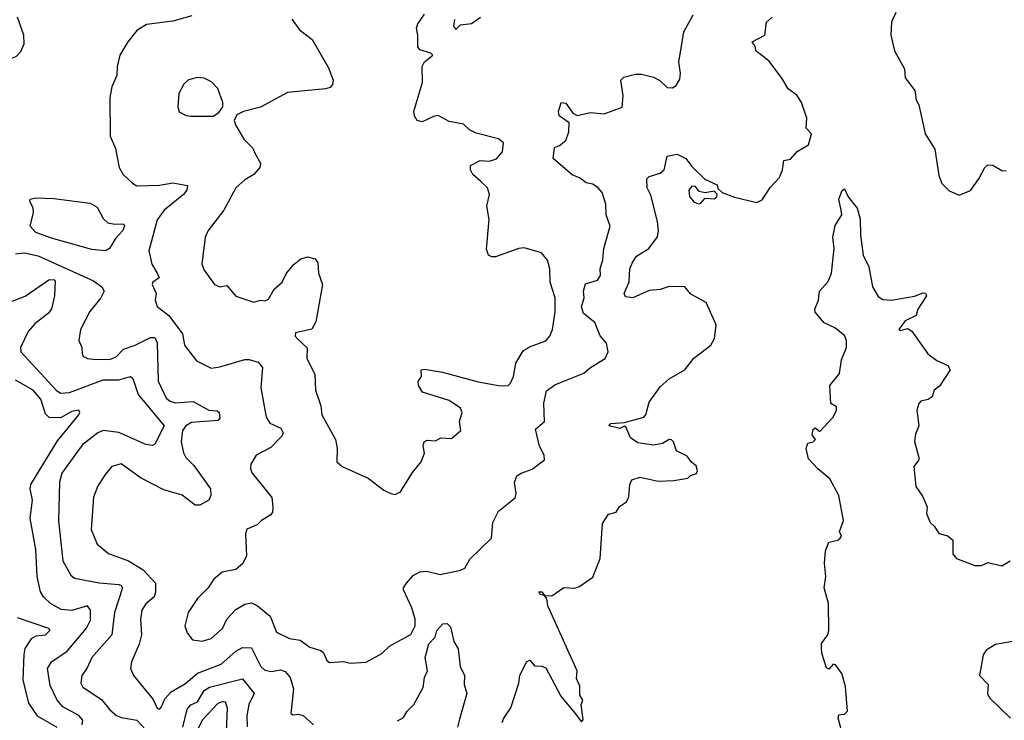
# Model space of a CAD drawing. Extents: x 1921360 to 2014538, y 768294 to 907744.
# Tile 58 of 256: x 1968893 to 1973276, y 788035 to 791153. Entities that reach past the tile are written whole.
import ezdxf

# ---------------------------------------------------------------- set-up
doc = ezdxf.new("R2010")
doc.units = 0

msp = doc.modelspace()

# ---------------------------------------------------------------- linework, layer by layer
at = {"layer": '0CON10XD'}
for points in [[(1968265.6, 791175.6), (1968262.1, 791142.1), (1968308, 791045), (1968360.9, 791000.9), (1968385, 790971.2), (1968435, 790948), (1968495, 790896.7), (1968527, 790883), (1968537, 790883), (1968546.4, 790893.6), (1968546.2, 790935), (1968552.5, 790947.5), (1968605, 790950), (1968637, 790973), (1968675, 791020), (1968695, 791030), (1968755, 791024), (1968825, 790967.8), (1968878.8, 790991.2), (1968898.3, 791011.7), (1968913.9, 791046.1), (1968912, 791085), (1968884.3, 791165)], [(1969659.7, 791170.3), (1969575, 791146.7), (1969457.4, 791132.6), (1969414.4, 791105), (1969374.7, 791055.3), (1969339.4, 790995), (1969326.7, 790945), (1969325.5, 790905), (1969303.9, 790855), (1969294.4, 790805), (1969295.6, 790635), (1969319.8, 790579.8), (1969336.7, 790495), (1969354.7, 790464.7), (1969395, 790425.7), (1969415, 790414.3), (1969515, 790416.8), (1969575, 790427.1), (1969640, 790415), (1969637.5, 790395), (1969622.5, 790375), (1969536.9, 790305), (1969505, 790262), (1969467.5, 790125), (1969480.9, 790065), (1969505.8, 790025.8), (1969514, 790005), (1969486.7, 789985), (1969483.8, 789975), (1969500.8, 789935), (1969496, 789905), (1969505, 789876.7), (1969557.1, 789837.1), (1969618.4, 789755), (1969627.1, 789705), (1969680, 789635), (1969745, 789602.5), (1969785, 789608.1), (1969895, 789640.4), (1969915, 789640.4), (1969955, 789628.9), (1969973.6, 789605), (1969966.7, 789515), (1969990, 789385), (1970007.6, 789357.6), (1970055.7, 789335), (1970065.7, 789314.3), (1970060.2, 789299.8), (1970010.9, 789249.1), (1969945.8, 789215), (1969922.5, 789175), (1969921.1, 789155), (1969928.1, 789135), (1970016.1, 789026.1), (1970020.6, 788985), (1970018.7, 788961.3), (1970010.9, 788949.1), (1969970, 788925), (1969950, 788905), (1969905, 788886), (1969898.6, 788865), (1969903, 788767), (1969887.4, 788732.6), (1969855, 788705.5), (1969795, 788694.4), (1969757.2, 788662.8), (1969732.5, 788625), (1969685, 788576.9), (1969643.6, 788515), (1969628.6, 788455), (1969639.2, 788425), (1969663.1, 788393.1), (1969705, 788387.2), (1969745, 788399.4), (1969795.9, 788444.1), (1969815, 788485.6), (1969855, 788528.5), (1969895, 788551.8), (1969925, 788557.5), (1969951.4, 788545), (1970007.8, 788497.8), (1970036.8, 788426.8), (1970095, 788399.4), (1970141.7, 788391.7), (1970185, 788360), (1970233.3, 788345), (1970246, 788335), (1970260.9, 788300.9), (1970272.5, 788292.5), (1970335, 788296.7), (1970365, 788288.8), (1970435, 788293.8), (1970505, 788332.5), (1970540, 788365), (1970574, 788385), (1970635, 788417.1), (1970653.8, 788455), (1970653.7, 788485), (1970639.6, 788535), (1970602.2, 788615), (1970601.8, 788625), (1970614.7, 788645), (1970645, 788679.6), (1970675, 788695.5), (1970705, 788698.5), (1970764.6, 788684.6), (1970855, 788703.2), (1970875, 788712.9), (1970897.1, 788752.9), (1970993.8, 788845), (1970999.5, 788915), (1971025, 788966.4), (1971099.2, 789025), (1971104, 789045), (1971096.4, 789093.6), (1971107, 789123), (1971125, 789135.6), (1971175, 789152.9), (1971229.5, 789195), (1971227.5, 789215), (1971207.2, 789255), (1971189.5, 789330.5), (1971230, 789365), (1971227.2, 789447.2), (1971238.1, 789501.9), (1971275, 789528.7), (1971308.2, 789541.8), (1971405, 789580), (1971435, 789605.7), (1971500, 789645), (1971513.1, 789675), (1971505, 789713.8), (1971476.9, 789746.9), (1971453.9, 789805), (1971403.8, 789845), (1971393.8, 789875), (1971405.7, 789915), (1971403.4, 789945), (1971412.7, 789977.3), (1971465.2, 789994.8), (1971478.8, 790015), (1971477.3, 790045), (1971489.3, 790085), (1971493.1, 790135), (1971521.2, 790235), (1971504.4, 790285), (1971502.7, 790332.7), (1971486, 790385), (1971468, 790405), (1971445, 790420.8), (1971415, 790426.7), (1971387.8, 790447.8), (1971353, 790463), (1971268, 790535), (1971274, 790585), (1971297, 790593), (1971324.2, 790615), (1971338.6, 790655), (1971340, 790695), (1971294.4, 790725), (1971292.5, 790745), (1971304, 790785), (1971325, 790781.2), (1971343, 790757), (1971355, 790737.5), (1971375, 790727.5), (1971435, 790740), (1971495, 790733.8), (1971575, 790763.8), (1971579.4, 790815), (1971570, 790885), (1971582.5, 790897.5), (1971635, 790911.5), (1971661.5, 790911.5), (1971715, 790898.2), (1971742.4, 790882.4), (1971775, 790851.4), (1971799.2, 790850.8), (1971815, 790860), (1971832, 790888), (1971834.3, 790915), (1971827.1, 790965), (1971850, 791100), (1971890.8, 791175)], [(1970667, 789543), (1970682.5, 789565), (1970680, 789595), (1970695, 789598.6), (1970775, 789585.2), (1970935, 789541.4), (1971025.2, 789524.8), (1971065.9, 789524.1), (1971078.1, 789535), (1971092.2, 789565), (1971102.7, 789625), (1971135, 789680), (1971162.1, 789697.9), (1971235.4, 789724.6), (1971252.9, 789745), (1971265.5, 789774.5), (1971276.8, 789853.2), (1971276.7, 789915), (1971254.3, 789985), (1971253.3, 790045), (1971242.6, 790082.6), (1971216.2, 790116.2), (1971138.6, 790138.6), (1971115, 790135.7), (1971011.7, 790098.3), (1970995, 790097.5), (1970980.8, 790105), (1970971.9, 790131.9), (1970983.8, 790263.8), (1970973.3, 790325), (1970984.3, 790375), (1970975.6, 790405), (1970945, 790434.3), (1970910.8, 790465), (1970900, 790485), (1970900, 790505), (1970943.2, 790526.8), (1970985, 790523.3), (1971016.3, 790533.7), (1971043.1, 790565), (1971046.9, 790605), (1971025, 790623.1), (1970925, 790648.1), (1970895, 790663.3), (1970868.6, 790688.6), (1970805, 790700.8), (1970756.7, 790726.7), (1970735, 790722.5), (1970685, 790698.6), (1970662, 790705), (1970650.6, 790725), (1970648.2, 790745), (1970686.2, 790875), (1970685.5, 790945), (1970695, 790965.6), (1970732, 790995), (1970724.3, 791004.3), (1970675, 791020), (1970665, 791032.5), (1970665.6, 791085), (1970659.5, 791115), (1970665.5, 791135), (1970695, 791177.5)], [(1970829.2, 791155), (1970824.4, 791124.4), (1970835, 791110), (1970855, 791130), (1970905, 791136), (1970945, 791164)], [(1971816.7, 789235), (1971804.3, 789274.3), (1971795, 789282.9), (1971784.8, 789285.2), (1971755, 789267.7), (1971715, 789259.6), (1971645, 789269.7), (1971613, 789293), (1971591.5, 789341.5), (1971585, 789344.4), (1971565, 789334.5), (1971516.2, 789345), (1971525, 789355.6), (1971585, 789360), (1971672.5, 789385), (1971680.6, 789395), (1971695, 789451.2), (1971745, 789519.4), (1971785, 789554.4), (1971854.3, 789595.7), (1971895, 789646.7), (1971970, 789705), (1971986.7, 789735), (1971993.3, 789795), (1971948.8, 789895), (1971881.4, 789931.4), (1971854.1, 789964.1), (1971785, 789966), (1971745, 789952.2), (1971695, 789947.5), (1971622.5, 789915), (1971590, 789920), (1971584.4, 789935), (1971606.9, 789986.9), (1971610, 790045), (1971619.8, 790070.2), (1971639.6, 790100.4), (1971694.4, 790135), (1971732.4, 790187.6), (1971737.5, 790215), (1971732.7, 790255), (1971702.4, 790372.4), (1971686.7, 790405), (1971685.6, 790445), (1971695.8, 790455), (1971745, 790470.6), (1971762.5, 790485), (1971775, 790546.7), (1971820, 790555), (1971858, 790535), (1971885, 790500), (1971943.6, 790443.6), (1971998.3, 790418.3), (1972001.7, 790401.7), (1972020, 790385), (1972075, 790363.3), (1972175, 790340), (1972198.3, 790351.7), (1972233.9, 790406.1), (1972275, 790451.2), (1972288.5, 790485), (1972295, 790526.7), (1972325, 790533.3), (1972355, 790567.5), (1972405, 790596.2), (1972418.8, 790645), (1972395, 790670), (1972397.1, 790715), (1972374.2, 790785), (1972355, 790816), (1972315, 790846.2), (1972286.7, 790893.3), (1972229.5, 790969.5), (1972170, 791015), (1972166.7, 791035), (1972154.2, 791055), (1972210.8, 791085), (1972218, 791142), (1972243.3, 791165)], [(1972793.8, 791185), (1972775, 791142.5), (1972771.9, 791085), (1972787.1, 791015), (1972832, 790935), (1972835.5, 790895), (1972878.8, 790838.8), (1972883.8, 790795), (1972896.2, 790775), (1972924, 790645), (1972967.8, 790577.8), (1972985, 790460), (1972998.8, 790425), (1973031.7, 790391.7), (1973075, 790372.5), (1973126.4, 790393.6), (1973163.8, 790445), (1973190, 790495), (1973203, 790507), (1973225, 790506), (1973265, 790482.5), (1973285, 790480)], [(1970105, 791156.2), (1970138.8, 791108.8), (1970195.7, 791065), (1970268.7, 790938.7), (1970288.1, 790885), (1970285.6, 790864.4), (1970275, 790851.2), (1970255, 790846), (1970085, 790830), (1969965, 790764), (1969890, 790745), (1969860.7, 790729.3), (1969847.5, 790705), (1969853.3, 790685), (1969891.7, 790621.7), (1969930.9, 790580.9), (1969939.7, 790559.7), (1969965.5, 790515.5), (1969961.9, 790495), (1969935.8, 790465), (1969895, 790441.1), (1969855, 790404.4), (1969802.2, 790305), (1969732.9, 790215), (1969719.4, 790185), (1969704.3, 790065), (1969715, 790038.8), (1969760, 789975), (1969785, 789964.8), (1969815, 789970.5), (1969855, 789923.5), (1969935, 789896.4), (1969965, 789904.4), (1969985, 789901.8), (1970000.6, 789909.4), (1970025.5, 789954.5), (1970061.9, 789985), (1970081.4, 790025), (1970114.6, 790065.4), (1970145, 790089.2), (1970175, 790098), (1970208.5, 790088.5), (1970221.2, 790071.2), (1970224.2, 790025), (1970241.1, 789975), (1970210.9, 789809.1), (1970194.3, 789775.7), (1970120.7, 789759.3), (1970120, 789745), (1970132, 789732), (1970172.5, 789692.5), (1970172.3, 789645), (1970206.7, 789575), (1970210, 789505), (1970234.3, 789435), (1970238.9, 789395), (1970299.5, 789285), (1970306, 789246), (1970305.5, 789185), (1970328.5, 789165), (1970445, 789113), (1970515, 789060), (1970545, 789044.6), (1970565, 789040.4), (1970588.5, 789051.5), (1970641.8, 789138.2), (1970680.8, 789185), (1970695.9, 789224.1), (1970688.8, 789255), (1970693.3, 789275), (1970707.7, 789282.3), (1970745, 789278.8), (1970768, 789292), (1970815, 789288.8), (1970857.5, 789325), (1970850.8, 789365), (1970862.9, 789405), (1970855.6, 789425), (1970805, 789458.9), (1970686, 789495), (1970668.8, 789525), (1970667, 789543)], [(1969755, 790723.3), (1969779.3, 790740.7), (1969797.5, 790765), (1969797.5, 790785), (1969775, 790846.7), (1969747.3, 790877.3), (1969715, 790893.8), (1969685, 790896.7), (1969644.2, 790885.8), (1969624.2, 790865.8), (1969601.2, 790825), (1969596.7, 790765), (1969603.9, 790743.9), (1969635, 790726.7), (1969655, 790723.3), (1969755, 790723.3)], [(1971915, 790333.3), (1971925, 790336.2), (1971945, 790358.6), (1971985, 790356.2), (1971996.7, 790365), (1971997.5, 790377.5), (1971985, 790390), (1971945, 790382.5), (1971918.3, 790388.3), (1971901.7, 790411.7), (1971885, 790413.1), (1971872.8, 790395), (1971875, 790366), (1971895, 790343.3), (1971915, 790333.3)], [(1972550, 787995), (1972536.7, 788045), (1972540, 788060), (1972565, 788062), (1972578.1, 788075), (1972569.7, 788185), (1972553.3, 788243.3), (1972525, 788282.5), (1972515, 788284.3), (1972495, 788262.5), (1972485, 788268.8), (1972464, 788334), (1972462, 788358), (1972463.1, 788376.9), (1972491.1, 788415), (1972495.4, 788434.6), (1972493.2, 788555), (1972474.6, 788625), (1972481.8, 788675), (1972476.5, 788735), (1972480.2, 788789.8), (1972495, 788827.5), (1972535, 788836.2), (1972546.2, 788845), (1972551.2, 788855), (1972543.3, 788875), (1972547.5, 788887.5), (1972560, 788925), (1972539.2, 789035), (1972500.5, 789110.5), (1972446.2, 789155), (1972405, 789198.8), (1972394.5, 789245), (1972401.1, 789268.9), (1972425, 789273.8), (1972436.2, 789285), (1972420.6, 789305), (1972425, 789330), (1972435, 789336.2), (1972455, 789320), (1972514.3, 789385), (1972530, 789415), (1972530, 789430), (1972503.8, 789445), (1972500, 789525), (1972542.1, 789577.9), (1972551.1, 789638.9), (1972574.5, 789695), (1972573.6, 789725), (1972565, 789748.1), (1972522.2, 789782.2), (1972475, 789804.2), (1972435, 789852), (1972432.9, 789865), (1972450, 789905), (1972453.1, 789945), (1972492.6, 789987.4), (1972506.7, 790025), (1972518.5, 790135), (1972512.9, 790185), (1972523, 790237), (1972552.5, 790285), (1972550.8, 790305), (1972539.6, 790355), (1972555, 790392.5), (1972565, 790400), (1972581.2, 790365), (1972621.8, 790315), (1972635.3, 790265.3), (1972635.6, 790195), (1972647.5, 790105), (1972673.2, 790053.2), (1972689.4, 789965), (1972715, 789921.2), (1972735, 789908), (1972775, 789905.6), (1972876.8, 789923.2), (1972915, 789938), (1972925.9, 789935.9), (1972930, 789925), (1972892, 789865), (1972883.6, 789836.4), (1972835, 789813.8), (1972807.5, 789775), (1972815, 789770), (1972845, 789778.8), (1972865, 789766.7), (1972935.6, 789665.6), (1972976.8, 789636.8), (1973025, 789614.4), (1973035.4, 789595), (1972987.9, 789522.1), (1972964, 789505), (1972955.7, 789474.3), (1972937.6, 789462.4), (1972905, 789455.4), (1972895.7, 789445), (1972886.7, 789415), (1972895.7, 789345), (1972881.3, 789308.7), (1972876.4, 789276.3), (1972896.7, 789205), (1972895.4, 789194.6), (1972873.5, 789165), (1972882, 789075), (1972912.7, 789032.7), (1972933.8, 788985), (1972930.8, 788955), (1972945.8, 788915), (1972965, 788898), (1972985, 788865.8), (1973025.4, 788855.4), (1973046.9, 788836.9), (1973047.1, 788775), (1973063.3, 788755), (1973145, 788723.4), (1973175, 788724.5), (1973205, 788737.1), (1973265, 788723.3), (1973302.2, 788745)], [(1969275, 790124), (1969215, 790129.9), (1969035, 790180.7), (1968965, 790206.5), (1968939.4, 790235), (1968954.4, 790295.6), (1968953.5, 790315), (1968938.8, 790345), (1968940.6, 790355), (1968965, 790361.1), (1969045, 790357.7), (1969206.8, 790336.8), (1969238.3, 790318.3), (1969265, 790268.9), (1969285, 790250), (1969317.2, 790242.8), (1969356, 790245), (1969359.5, 790235), (1969353.1, 790215), (1969320, 790180), (1969293.8, 790135), (1969275, 790124)], [(1968875, 790110.8), (1968915, 790115.7), (1968975, 790101.8), (1969221.7, 789991.7), (1969259.6, 789965), (1969269.1, 789945), (1969255, 789915.8), (1969205.6, 789855), (1969163.5, 789775), (1969156.7, 789725), (1969170, 789695), (1969171.4, 789665), (1969177.5, 789655), (1969195, 789645.6), (1969221.9, 789641.9), (1969295, 789640.7), (1969324.5, 789655), (1969355, 789686.5), (1969408.1, 789705), (1969475, 789739.2), (1969495, 789738.5), (1969504.6, 789714.6), (1969509.1, 789545), (1969545, 789469.4), (1969562.5, 789455), (1969585, 789447.9), (1969665, 789454.7), (1969735, 789415.4), (1969771.9, 789411.9), (1969780.8, 789405), (1969785, 789380), (1969775, 789368.8), (1969658.8, 789361.2), (1969633.3, 789345), (1969618.5, 789325), (1969611.8, 789275), (1969622.5, 789225), (1969633.1, 789205), (1969668.6, 789168.6), (1969743.3, 789065), (1969744.3, 789035.7), (1969736, 789015), (1969695, 788992.5), (1969675, 788992.5), (1969617, 789037), (1969535, 789060.8), (1969433.4, 789113.4), (1969345, 789176.8), (1969304, 789165), (1969275, 789130), (1969241.7, 789078.3), (1969222.1, 789027.9), (1969210.8, 788885), (1969238.8, 788818.8), (1969288, 788778), (1969377.1, 788745), (1969442.9, 788705), (1969497.3, 788645), (1969497.9, 788605), (1969491.8, 788585), (1969455, 788553.3), (1969437.7, 788525), (1969431.1, 788485), (1969436, 788416), (1969425, 788374), (1969391.8, 788295), (1969387.1, 788265), (1969399.4, 788235), (1969487.8, 788127.8), (1969505, 788088.9), (1969515, 788084.5), (1969525.3, 788094.7), (1969539.4, 788130.6), (1969567.8, 788162.2), (1969631.4, 788198.6), (1969685, 788244.8), (1969790.9, 788285), (1969855, 788342), (1969885, 788359.6), (1969925, 788357.8), (1969967.5, 788275), (1969985, 788257.7), (1970012.1, 788252.1), (1970055, 788259.4), (1970075, 788251.5), (1970096.8, 788225), (1970111.8, 788175), (1970100, 788065), (1970109.3, 788059.3), (1970135, 788062.5), (1970155, 788057.1), (1970201.1, 788015)], [(1968853, 789897), (1968917.3, 789922.7), (1969023.3, 789995), (1969045, 789997.1), (1969050.8, 789990.8), (1969048.9, 789925), (1969035, 789866.2), (1969022.2, 789847.8), (1968960.7, 789799.3), (1968931.2, 789765), (1968896.9, 789695), (1968898.6, 789675), (1969055, 789504), (1969075, 789491.6), (1969115, 789494.8), (1969265, 789550.6), (1969335, 789549.8), (1969386, 789566), (1969396.3, 789556.3), (1969421.3, 789485), (1969536.7, 789345), (1969495.3, 789264.7), (1969485, 789258.1), (1969455, 789262.9), (1969335, 789316), (1969265, 789324.6), (1969241.9, 789315), (1969175, 789262.7), (1969158.1, 789241.9), (1969080.8, 789135), (1969070.4, 789095), (1969066.6, 788923.4), (1969085.4, 788745), (1969120.7, 788680.7), (1969137.6, 788667.6), (1969247.5, 788647.5), (1969335, 788639.2), (1969345.5, 788635), (1969350.4, 788625), (1969315.9, 788515), (1969304.1, 788415.9), (1969214, 788315), (1969192.3, 788265), (1969169.8, 788235), (1969165, 788200), (1969175, 788181.8), (1969257.6, 788127.6), (1969295, 788081.8), (1969325, 788056.4), (1969346.8, 788046.8), (1969415, 788035.3), (1969454.1, 787994.1)], [(1969171.2, 788015), (1969174.7, 788035), (1969156.3, 788056.3), (1969085, 788094.7), (1969060.3, 788125), (1969029.2, 788189.2), (1969016.6, 788265), (1969035, 788294.6), (1969105, 788342), (1969190.9, 788445), (1969208.8, 788481.2), (1969209.2, 788525), (1969194.6, 788544.6), (1969125, 788523.7), (1969077.7, 788527.7), (1969030.9, 788555), (1969000, 788585), (1968986.1, 788606.1), (1968971.2, 788675), (1968964.8, 788795), (1968940, 788935), (1968950.9, 789015), (1968940.6, 789065), (1968942.8, 789085), (1969060.9, 789279.1), (1969156.2, 789395), (1969160.6, 789405), (1969156.7, 789415), (1969125, 789408.8), (1969075, 789382), (1969025, 789382.5), (1969008.6, 789398.6), (1968987.5, 789465), (1968953.9, 789505), (1968875, 789548.9)], [(1971040.8, 788025), (1971048, 788045), (1971080.2, 788089.8), (1971115, 788200), (1971120, 788235), (1971148.8, 788295), (1971165, 788303.3), (1971185, 788278), (1971216.4, 788276.4), (1971235, 788268), (1971302.4, 788142.4), (1971365.6, 788065), (1971395, 788028), (1971402.3, 788037.7), (1971392.5, 788105), (1971400, 788125), (1971386.7, 788146.7), (1971386.4, 788186.4), (1971371.7, 788221.7), (1971375.6, 788255.6), (1971243.8, 788545), (1971240, 788575), (1971230, 788590), (1971210, 788595), (1971203.9, 788606.1), (1971217, 788607), (1971230, 788590), (1971261.7, 788588.3), (1971315, 788626.2), (1971365, 788623.3), (1971385, 788630), (1971445, 788672.5), (1971476.7, 788755), (1971488.3, 788911.7), (1971515, 788952.5), (1971548.3, 788961.7), (1971563.6, 788986.4), (1971595, 789007.5), (1971605, 789030), (1971609.2, 789085), (1971618, 789105), (1971655, 789117.5), (1971735, 789100), (1971805, 789102), (1971867, 789113), (1971880, 789125), (1971906.4, 789133.6), (1971910, 789145), (1971905, 789167.5), (1971883.6, 789183.6), (1971865, 789210), (1971816.7, 789235)], [(1968882.5, 788492.5), (1969022, 788445), (1969027.5, 788435), (1969006.6, 788413.4), (1968965, 788409.8), (1968945, 788398.1), (1968916, 788355), (1968912.3, 788327.7), (1968906.9, 788215), (1968932, 788112), (1968970.8, 788055), (1969058.7, 788005)], [(1970575, 788032.5), (1970602, 788048), (1970618.6, 788075), (1970648.5, 788105), (1970688.8, 788181.2), (1970695.4, 788225), (1970709.1, 788255), (1970697.9, 788315), (1970715.4, 788375), (1970743.6, 788405), (1970750.6, 788435), (1970777.5, 788465), (1970795.9, 788465.9), (1970811.7, 788451.7), (1970825.9, 788385.9), (1970845, 788352.5), (1970854.8, 788274.8), (1970873.8, 788235), (1970872.3, 788195), (1970884.4, 788155), (1970850.6, 788039.4), (1970842.1, 788005)], [(1973313.6, 788386.4), (1973237.1, 788372.9), (1973195, 788347.5), (1973183, 788327), (1973165.6, 788235), (1973204.3, 788195), (1973201.4, 788155), (1973210.8, 788135), (1973304.2, 788045)], [(1969619, 788005), (1969638.7, 788085), (1969655, 788103.2), (1969685, 788117.6), (1969715, 788167.3), (1969737.8, 788182.2), (1969885, 788219.1), (1969937.8, 788155), (1969913.6, 788105), (1969904.8, 788055.2), (1969906.4, 788006.3)], [(1969811.9, 787951.9), (1969818.5, 788088.5), (1969810, 788115), (1969795, 788117.1), (1969775, 788109.6), (1969705, 788035.4), (1969645, 787910)]]:
    msp.add_lwpolyline(points, dxfattribs=at)

doc.saveas('drawing.dxf')
